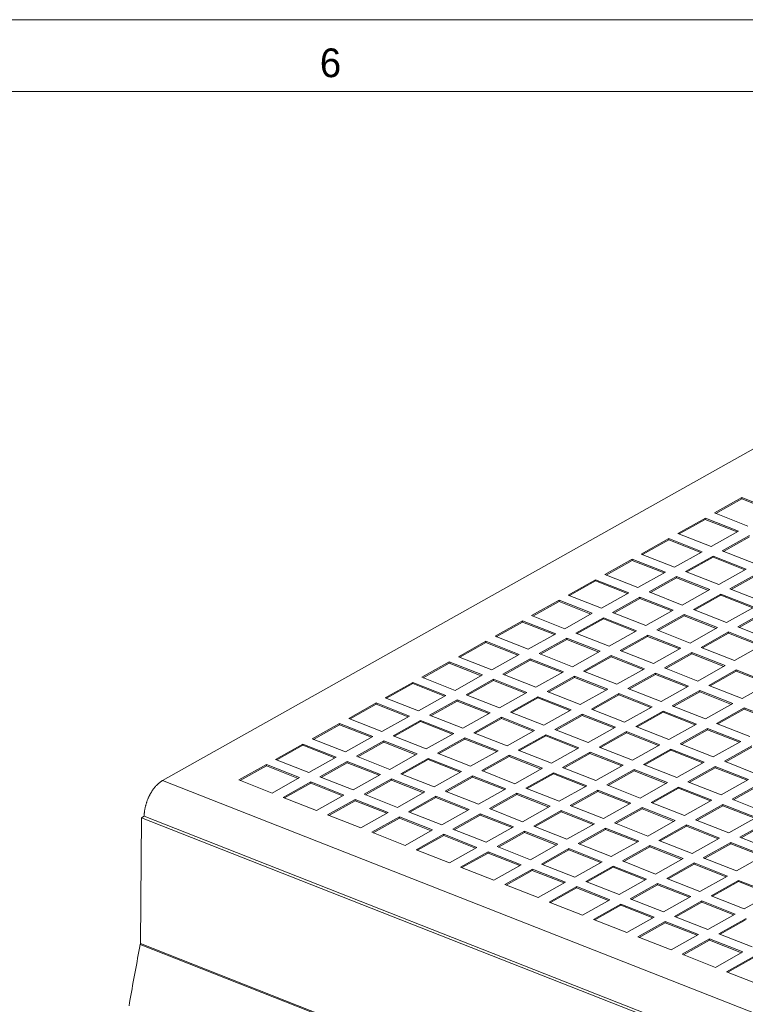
# Model space of a CAD drawing. Header units: inches. Extents: x 0 to 841, y 0 to 594.
# Tile 113 of 129: x 439 to 489, y 525 to 594. Entities that reach past the tile are written whole.
import ezdxf

# ---------------------------------------------------------------- set-up
doc = ezdxf.new("R2010")
doc.units = ezdxf.units.IN
doc.header["$LTSCALE"] = 46.255
doc.header["$MEASUREMENT"] = 0
doc.layers.get('0').update_dxf_attribs({"lineweight": 0})
doc.layers.add('02___PRT_ALL_AXES', color=7, linetype='Continuous', lineweight=0)
doc.styles.add('Proxy_972A', font='trium.ttf.shx', dxfattribs={"height": 2})

msp = doc.modelspace()

# ---------------------------------------------------------------- linework, layer by layer
at = {"color": 7, "linetype": 'Continuous'}
for p, q in [((0, 594), (841, 594)), ((836, 589), (5, 589)), ((448.6805, 541.0537), (515.5085, 578.5773)), ((483.9057, 557.8869), (481.9963, 556.8148)), ((483.905, 557.7986), (482.0883, 556.7786)), ((483.9057, 557.8869), (483.905, 557.7986)), ((486.1267, 556.9248), (483.905, 557.7986)), ((486.2195, 556.9769), (483.9057, 557.8869)), ((481.3598, 556.4574), (479.4504, 555.3853)), ((481.3598, 556.4574), (481.3591, 556.3691)), ((483.6736, 555.5474), (481.3598, 556.4574)), ((481.9963, 556.8148), (484.3101, 555.9048)), ((484.3101, 555.9048), (486.2195, 556.9769)), ((486.9907, 556.6735), (485.0813, 555.6014)), ((486.99, 556.5852), (485.1734, 555.5652)), ((486.9907, 556.6735), (486.99, 556.5852)), ((489.2117, 555.7114), (486.99, 556.5852)), ((489.3045, 555.7635), (486.9907, 556.6735)), ((481.3591, 556.3691), (479.5425, 555.3491)), ((483.5808, 555.4953), (481.3591, 556.3691)), ((487.3951, 554.6914), (489.3045, 555.7635)), ((479.4504, 555.3853), (481.7642, 554.4752)), ((481.7642, 554.4752), (483.6736, 555.5474)), ((484.4448, 555.244), (482.5354, 554.1719)), ((484.4441, 555.1557), (482.6275, 554.1357)), ((484.4448, 555.244), (484.4441, 555.1557)), ((486.6658, 554.2819), (484.4441, 555.1557)), ((486.7586, 554.334), (484.4448, 555.244)), ((485.0813, 555.6014), (487.3951, 554.6914)), ((490.0758, 555.4602), (488.1664, 554.3881)), ((490.0751, 555.3719), (488.2585, 554.3518)), ((478.8139, 555.0279), (476.9045, 553.9558)), ((478.8132, 554.9396), (476.9966, 553.9195)), ((478.8139, 555.0279), (478.8132, 554.9396)), ((481.0349, 554.0658), (478.8132, 554.9396)), ((481.1277, 554.1179), (478.8139, 555.0279)), ((488.1664, 554.3881), (490.4802, 553.478)), ((476.9045, 553.9558), (479.2183, 553.0457)), ((479.2183, 553.0457), (481.1277, 554.1179)), ((481.899, 553.8145), (479.9895, 552.7424)), ((481.8982, 553.7262), (480.0816, 552.7062)), ((481.899, 553.8145), (481.8982, 553.7262)), ((484.1199, 552.8524), (481.8982, 553.7262)), ((484.2127, 552.9045), (481.899, 553.8145)), ((482.5354, 554.1719), (484.8492, 553.2619)), ((484.8492, 553.2619), (486.7586, 554.334)), ((487.5299, 554.0307), (485.6205, 552.9586)), ((487.5292, 553.9423), (485.7126, 552.9223)), ((487.5299, 554.0307), (487.5292, 553.9423)), ((489.7509, 553.0685), (487.5292, 553.9423)), ((489.8437, 553.1207), (487.5299, 554.0307)), ((476.268, 553.5984), (474.3586, 552.5262)), ((476.2673, 553.51), (474.4507, 552.49)), ((476.268, 553.5984), (476.2673, 553.51)), ((478.489, 552.6362), (476.2673, 553.51)), ((478.5818, 552.6884), (476.268, 553.5984)), ((487.9343, 552.0485), (489.8437, 553.1207)), ((474.3586, 552.5262), (476.6724, 551.6162)), ((476.6724, 551.6162), (478.5818, 552.6884)), ((479.3531, 552.385), (477.4436, 551.3129)), ((479.3523, 552.2967), (477.5357, 551.2767)), ((479.3531, 552.385), (479.3523, 552.2967)), ((481.574, 551.4229), (479.3523, 552.2967)), ((481.6668, 551.475), (479.3531, 552.385)), ((479.9895, 552.7424), (482.3033, 551.8324)), ((482.3033, 551.8324), (484.2127, 552.9045)), ((484.984, 552.6012), (483.0746, 551.529)), ((484.9833, 552.5128), (483.1667, 551.4928)), ((484.984, 552.6012), (484.9833, 552.5128)), ((487.205, 551.639), (484.9833, 552.5128)), ((487.2978, 551.6912), (484.984, 552.6012)), ((485.6205, 552.9586), (487.9343, 552.0485)), ((490.615, 552.8173), (488.7055, 551.7452)), ((490.6142, 552.729), (488.7976, 551.709)), ((473.7221, 552.1689), (471.8127, 551.0967)), ((473.7214, 552.0805), (471.9048, 551.0605)), ((473.7221, 552.1689), (473.7214, 552.0805)), ((475.9431, 551.2067), (473.7214, 552.0805)), ((476.0359, 551.2589), (473.7221, 552.1689)), ((485.3884, 550.619), (487.2978, 551.6912)), ((488.7055, 551.7452), (491.0193, 550.8352)), ((471.8127, 551.0967), (474.1265, 550.1867)), ((474.1265, 550.1867), (476.0359, 551.2589)), ((476.8072, 550.9555), (474.8977, 549.8834)), ((476.8072, 550.9555), (476.8064, 550.8672)), ((479.121, 550.0455), (476.8072, 550.9555)), ((477.4436, 551.3129), (479.7574, 550.4029)), ((479.7574, 550.4029), (481.6668, 551.475)), ((482.4381, 551.1717), (480.5287, 550.0995)), ((482.4374, 551.0833), (480.6208, 550.0633)), ((482.4381, 551.1717), (482.4374, 551.0833)), ((484.6591, 550.2095), (482.4374, 551.0833)), ((484.7519, 550.2616), (482.4381, 551.1717)), ((483.0746, 551.529), (485.3884, 550.619)), ((488.0691, 551.3878), (486.1596, 550.3157)), ((488.0683, 551.2995), (486.2517, 550.2795)), ((488.0691, 551.3878), (488.0683, 551.2995)), ((490.29, 550.4257), (488.0683, 551.2995)), ((490.3828, 550.4778), (488.0691, 551.3878)), ((471.1762, 550.7394), (469.2668, 549.6672)), ((471.1755, 550.651), (469.3589, 549.631)), ((471.1762, 550.7394), (471.1755, 550.651)), ((473.3972, 549.7772), (471.1755, 550.651)), ((473.49, 549.8293), (471.1762, 550.7394)), ((476.8064, 550.8672), (474.9898, 549.8472)), ((479.0281, 549.9934), (476.8064, 550.8672)), ((482.8425, 549.1895), (484.7519, 550.2616)), ((486.1596, 550.3157), (488.4734, 549.4057)), ((488.4734, 549.4057), (490.3828, 550.4778)), ((469.2668, 549.6672), (471.5806, 548.7572)), ((471.5806, 548.7572), (473.49, 549.8293)), ((474.8977, 549.8834), (477.2115, 548.9734)), ((477.2115, 548.9734), (479.121, 550.0455)), ((479.8922, 549.7422), (477.9828, 548.67)), ((479.8915, 549.6538), (478.0749, 548.6338)), ((479.8922, 549.7422), (479.8915, 549.6538)), ((482.1132, 548.78), (479.8915, 549.6538)), ((482.206, 548.8321), (479.8922, 549.7422)), ((480.5287, 550.0995), (482.8425, 549.1895)), ((485.5232, 549.9583), (483.6137, 548.8862)), ((485.5224, 549.87), (483.7058, 548.85)), ((485.5232, 549.9583), (485.5224, 549.87)), ((487.7441, 548.9962), (485.5224, 549.87)), ((487.837, 549.0483), (485.5232, 549.9583)), ((468.6303, 549.3099), (466.7209, 548.2377)), ((468.6296, 549.2215), (466.813, 548.2015)), ((468.6303, 549.3099), (468.6296, 549.2215)), ((470.8513, 548.3477), (468.6296, 549.2215)), ((470.9441, 548.3998), (468.6303, 549.3099)), ((474.2613, 549.526), (472.3518, 548.4539)), ((474.2605, 549.4377), (472.4439, 548.4177)), ((474.2613, 549.526), (474.2605, 549.4377)), ((476.4822, 548.5639), (474.2605, 549.4377)), ((476.5751, 548.616), (474.2613, 549.526)), ((483.6137, 548.8862), (485.9275, 547.9762)), ((485.9275, 547.9762), (487.837, 549.0483)), ((466.7209, 548.2377), (469.0347, 547.3277)), ((469.0347, 547.3277), (470.9441, 548.3998)), ((472.3518, 548.4539), (474.6656, 547.5439)), ((474.6656, 547.5439), (476.5751, 548.616)), ((477.3463, 548.3126), (475.4369, 547.2405)), ((477.3456, 548.2243), (475.529, 547.2043)), ((477.3463, 548.3126), (477.3456, 548.2243)), ((479.5673, 547.3505), (477.3456, 548.2243)), ((479.6601, 547.4026), (477.3463, 548.3126)), ((477.9828, 548.67), (480.2966, 547.76)), ((480.2966, 547.76), (482.206, 548.8321)), ((482.9773, 548.5288), (481.0678, 547.4567)), ((482.9765, 548.4405), (481.1599, 547.4204)), ((482.9773, 548.5288), (482.9765, 548.4405)), ((485.1982, 547.5667), (482.9765, 548.4405)), ((485.2911, 547.6188), (482.9773, 548.5288)), ((488.6082, 548.7449), (486.6988, 547.6728)), ((488.6075, 548.6566), (486.7909, 547.6366)), ((488.6082, 548.7449), (488.6075, 548.6566)), ((490.8292, 547.7828), (488.6075, 548.6566)), ((490.922, 547.8349), (488.6082, 548.7449)), ((466.0844, 547.8803), (464.175, 546.8082)), ((466.0837, 547.792), (464.2671, 546.772)), ((466.0844, 547.8803), (466.0837, 547.792)), ((468.3054, 546.9182), (466.0837, 547.792)), ((468.3982, 546.9703), (466.0844, 547.8803)), ((471.7154, 548.0965), (469.806, 547.0244)), ((471.7146, 548.0082), (469.898, 546.9881)), ((471.7154, 548.0965), (471.7146, 548.0082)), ((473.9363, 547.1344), (471.7146, 548.0082)), ((474.0292, 547.1865), (471.7154, 548.0965)), ((483.3816, 546.5466), (485.2911, 547.6188)), ((486.6988, 547.6728), (489.0126, 546.7628)), ((489.0126, 546.7628), (490.922, 547.8349)), ((466.4888, 545.8982), (468.3982, 546.9703)), ((469.806, 547.0244), (472.1197, 546.1143)), ((472.1197, 546.1143), (474.0292, 547.1865)), ((474.8004, 546.8831), (472.891, 545.811)), ((474.8004, 546.8831), (474.7997, 546.7948)), ((477.1142, 545.9731), (474.8004, 546.8831)), ((475.4369, 547.2405), (477.7507, 546.3305)), ((477.7507, 546.3305), (479.6601, 547.4026)), ((480.4314, 547.0993), (478.522, 546.0272)), ((480.4306, 547.011), (478.614, 545.9909)), ((480.4314, 547.0993), (480.4306, 547.011)), ((482.6523, 546.1372), (480.4306, 547.011)), ((482.7452, 546.1893), (480.4314, 547.0993)), ((481.0678, 547.4567), (483.3816, 546.5466)), ((486.0623, 547.3154), (484.1529, 546.2433)), ((486.0616, 547.2271), (484.245, 546.2071)), ((486.0623, 547.3154), (486.0616, 547.2271)), ((488.2833, 546.3533), (486.0616, 547.2271)), ((488.3761, 546.4054), (486.0623, 547.3154)), ((463.5385, 546.4508), (461.6291, 545.3787)), ((463.5378, 546.3625), (461.7212, 545.3425)), ((463.5385, 546.4508), (463.5378, 546.3625)), ((465.7595, 545.4887), (463.5378, 546.3625)), ((465.8523, 545.5408), (463.5385, 546.4508)), ((464.175, 546.8082), (466.4888, 545.8982)), ((469.1695, 546.667), (467.2601, 545.5949)), ((469.1687, 546.5787), (467.3521, 545.5586)), ((469.1695, 546.667), (469.1687, 546.5787)), ((471.3905, 545.7049), (469.1687, 546.5787)), ((471.4833, 545.757), (469.1695, 546.667)), ((474.7997, 546.7948), (472.9831, 545.7748)), ((477.0214, 545.921), (474.7997, 546.7948)), ((480.8357, 545.1171), (482.7452, 546.1893)), ((484.1529, 546.2433), (486.4667, 545.3333)), ((486.4667, 545.3333), (488.3761, 546.4054)), ((463.9429, 544.4687), (465.8523, 545.5408)), ((467.2601, 545.5949), (469.5738, 544.6848)), ((469.5738, 544.6848), (471.4833, 545.757)), ((472.2545, 545.4536), (470.3451, 544.3815)), ((472.2545, 545.4536), (472.2538, 545.3653)), ((474.5683, 544.5436), (472.2545, 545.4536)), ((472.891, 545.811), (475.2048, 544.901)), ((475.2048, 544.901), (477.1142, 545.9731)), ((477.8855, 545.6698), (475.9761, 544.5976)), ((477.8847, 545.5814), (476.0681, 544.5614)), ((477.8855, 545.6698), (477.8847, 545.5814)), ((480.1065, 544.7076), (477.8847, 545.5814)), ((480.1993, 544.7598), (477.8855, 545.6698)), ((478.522, 546.0272), (480.8357, 545.1171)), ((483.5164, 545.8859), (481.607, 544.8138)), ((483.5157, 545.7976), (481.6991, 544.7776)), ((483.5164, 545.8859), (483.5157, 545.7976)), ((485.7374, 544.9238), (483.5157, 545.7976)), ((485.8302, 544.9759), (483.5164, 545.8859)), ((489.1474, 546.1021), (487.238, 545.0299)), ((489.1466, 546.0137), (487.33, 544.9937)), ((489.1474, 546.1021), (489.1466, 546.0137)), ((491.3683, 545.1399), (489.1466, 546.0137)), ((491.4612, 545.1921), (489.1474, 546.1021)), ((460.9926, 545.0213), (459.0832, 543.9492)), ((460.9919, 544.933), (459.1753, 543.913)), ((460.9926, 545.0213), (460.9919, 544.933)), ((463.2136, 544.0592), (460.9919, 544.933)), ((463.3064, 544.1113), (460.9926, 545.0213)), ((461.6291, 545.3787), (463.9429, 544.4687)), ((466.6236, 545.2375), (464.7142, 544.1653)), ((466.6228, 545.1491), (464.8062, 544.1291)), ((466.6236, 545.2375), (466.6228, 545.1491)), ((468.8446, 544.2753), (466.6228, 545.1491)), ((468.9374, 544.3275), (466.6236, 545.2375)), ((472.2538, 545.3653), (470.4372, 544.3453)), ((474.4755, 544.4915), (472.2538, 545.3653)), ((478.2898, 543.6876), (480.1993, 544.7598)), ((481.607, 544.8138), (483.9208, 543.9038)), ((483.9208, 543.9038), (485.8302, 544.9759)), ((487.238, 545.0299), (489.5517, 544.1199)), ((461.397, 543.0392), (463.3064, 544.1113)), ((464.7142, 544.1653), (467.028, 543.2553)), ((467.028, 543.2553), (468.9374, 544.3275)), ((470.3451, 544.3815), (472.6589, 543.4715)), ((472.6589, 543.4715), (474.5683, 544.5436)), ((475.3396, 544.2403), (473.4302, 543.1681)), ((475.3388, 544.1519), (473.5222, 543.1319)), ((475.3396, 544.2403), (475.3388, 544.1519)), ((477.5606, 543.2781), (475.3388, 544.1519)), ((477.6534, 543.3303), (475.3396, 544.2403)), ((475.9761, 544.5976), (478.2898, 543.6876)), ((480.9705, 544.4564), (479.0611, 543.3843)), ((480.9698, 544.3681), (479.1532, 543.3481)), ((480.9705, 544.4564), (480.9698, 544.3681)), ((483.1915, 543.4943), (480.9698, 544.3681)), ((483.2843, 543.5464), (480.9705, 544.4564)), ((486.6015, 544.6726), (484.6921, 543.6004)), ((486.6007, 544.5842), (484.7841, 543.5642)), ((486.6015, 544.6726), (486.6007, 544.5842)), ((488.8225, 543.7104), (486.6007, 544.5842)), ((488.9153, 543.7626), (486.6015, 544.6726)), ((458.4467, 543.5918), (456.5373, 542.5197)), ((458.446, 543.5035), (456.6294, 542.4835)), ((458.4467, 543.5918), (458.446, 543.5035)), ((460.6677, 542.6297), (458.446, 543.5035)), ((460.7605, 542.6818), (458.4467, 543.5918)), ((459.0832, 543.9492), (461.397, 543.0392)), ((464.0777, 543.808), (462.1683, 542.7358)), ((464.077, 543.7196), (462.2603, 542.6996)), ((464.0777, 543.808), (464.077, 543.7196)), ((466.2987, 542.8458), (464.077, 543.7196)), ((466.3915, 542.898), (464.0777, 543.808)), ((469.7086, 544.0241), (467.7992, 542.952)), ((469.7079, 543.9358), (467.8913, 542.9158)), ((469.7086, 544.0241), (469.7079, 543.9358)), ((471.9296, 543.062), (469.7079, 543.9358)), ((472.0224, 543.1141), (469.7086, 544.0241)), ((479.0611, 543.3843), (481.3749, 542.4743)), ((481.3749, 542.4743), (483.2843, 543.5464)), ((484.6921, 543.6004), (487.0059, 542.6904)), ((487.0059, 542.6904), (488.9153, 543.7626)), ((489.6865, 543.4592), (487.7771, 542.3871)), ((462.1683, 542.7358), (464.4821, 541.8258)), ((464.4821, 541.8258), (466.3915, 542.898)), ((467.7992, 542.952), (470.113, 542.042)), ((470.113, 542.042), (472.0224, 543.1141)), ((472.7937, 542.8108), (470.8843, 541.7386)), ((472.793, 542.7224), (470.9764, 541.7024)), ((472.7937, 542.8108), (472.793, 542.7224)), ((475.0147, 541.8486), (472.793, 542.7224)), ((475.1075, 541.9007), (472.7937, 542.8108)), ((473.4302, 543.1681), (475.744, 542.2581)), ((475.744, 542.2581), (477.6534, 543.3303)), ((478.4246, 543.0269), (476.5152, 541.9548)), ((478.4239, 542.9386), (476.6073, 541.9186)), ((478.4246, 543.0269), (478.4239, 542.9386)), ((480.6456, 542.0648), (478.4239, 542.9386)), ((480.7384, 542.1169), (478.4246, 543.0269)), ((484.0556, 543.2431), (482.1462, 542.1709)), ((484.0549, 543.1547), (482.2382, 542.1347)), ((484.0556, 543.2431), (484.0549, 543.1547)), ((486.2766, 542.2809), (484.0549, 543.1547)), ((486.3694, 542.333), (484.0556, 543.2431)), ((489.6858, 543.3709), (487.8692, 542.3509)), ((455.9008, 542.1623), (453.9914, 541.0902)), ((455.9001, 542.074), (454.0835, 541.054)), ((455.9008, 542.1623), (455.9001, 542.074)), ((458.1218, 541.2002), (455.9001, 542.074)), ((458.2146, 541.2523), (455.9008, 542.1623)), ((456.5373, 542.5197), (458.8511, 541.6097)), ((458.8511, 541.6097), (460.7605, 542.6818)), ((461.5318, 542.3785), (459.6224, 541.3063)), ((461.5311, 542.2901), (459.7145, 541.2701)), ((461.5318, 542.3785), (461.5311, 542.2901)), ((463.7528, 541.4163), (461.5311, 542.2901)), ((463.8456, 541.4684), (461.5318, 542.3785)), ((467.1627, 542.5946), (465.2533, 541.5225)), ((467.162, 542.5063), (465.3454, 541.4863)), ((467.1627, 542.5946), (467.162, 542.5063)), ((469.3837, 541.6325), (467.162, 542.5063)), ((469.4765, 541.6846), (467.1627, 542.5946)), ((478.829, 541.0448), (480.7384, 542.1169)), ((482.1462, 542.1709), (484.46, 541.2609)), ((484.46, 541.2609), (486.3694, 542.333)), ((487.1406, 542.0297), (485.2312, 540.9576)), ((487.1406, 542.0297), (487.1399, 541.9414)), ((489.4544, 541.1197), (487.1406, 542.0297)), ((487.7771, 542.3871), (490.0909, 541.4771)), ((461.9362, 540.3963), (463.8456, 541.4684)), ((465.2533, 541.5225), (467.5671, 540.6125)), ((467.5671, 540.6125), (469.4765, 541.6846)), ((470.2478, 541.3813), (468.3384, 540.3091)), ((470.2478, 541.3813), (470.2471, 541.2929)), ((472.5616, 540.4712), (470.2478, 541.3813)), ((470.8843, 541.7386), (473.1981, 540.8286)), ((473.1981, 540.8286), (475.1075, 541.9007)), ((475.8787, 541.5974), (473.9693, 540.5253)), ((475.878, 541.5091), (474.0614, 540.4891)), ((475.8787, 541.5974), (475.878, 541.5091)), ((478.0997, 540.6353), (475.878, 541.5091)), ((478.1925, 540.6874), (475.8787, 541.5974)), ((476.5152, 541.9548), (478.829, 541.0448)), ((481.5097, 541.8136), (479.6003, 540.7414)), ((481.509, 541.7252), (479.6924, 540.7052)), ((481.5097, 541.8136), (481.509, 541.7252)), ((483.7307, 540.8514), (481.509, 541.7252)), ((483.8235, 540.9035), (481.5097, 541.8136)), ((487.1399, 541.9414), (485.3233, 540.9214)), ((489.3616, 541.0676), (487.1399, 541.9414)), ((453.9914, 541.0902), (456.3052, 540.1802)), ((456.3052, 540.1802), (458.2146, 541.2523)), ((458.9859, 540.949), (457.0765, 539.8768)), ((458.9852, 540.8606), (457.1686, 539.8406)), ((458.9859, 540.949), (458.9852, 540.8606)), ((461.2069, 539.9868), (458.9852, 540.8606)), ((461.2997, 540.0389), (458.9859, 540.949)), ((459.6224, 541.3063), (461.9362, 540.3963)), ((464.6168, 541.1651), (462.7074, 540.093)), ((464.6161, 541.0768), (462.7995, 540.0568)), ((464.6168, 541.1651), (464.6161, 541.0768)), ((466.8378, 540.203), (464.6161, 541.0768)), ((466.9306, 540.2551), (464.6168, 541.1651)), ((470.2471, 541.2929), (468.4305, 540.2729)), ((472.4688, 540.4191), (470.2471, 541.2929)), ((476.2831, 539.6153), (478.1925, 540.6874)), ((479.6003, 540.7414), (481.9141, 539.8314)), ((481.9141, 539.8314), (483.8235, 540.9035)), ((485.2312, 540.9576), (487.545, 540.0476)), ((487.545, 540.0476), (489.4544, 541.1197)), ((490.2257, 540.8163), (488.3163, 539.7442)), ((490.225, 540.728), (488.4084, 539.708)), ((459.3903, 538.9668), (461.2997, 540.0389)), ((462.7074, 540.093), (465.0212, 539.183)), ((465.0212, 539.183), (466.9306, 540.2551)), ((468.3384, 540.3091), (470.6522, 539.3991)), ((470.6522, 539.3991), (472.5616, 540.4712)), ((473.3328, 540.1679), (471.4234, 539.0958)), ((473.3321, 540.0796), (471.5155, 539.0595)), ((473.3328, 540.1679), (473.3321, 540.0796)), ((475.5538, 539.2058), (473.3321, 540.0796)), ((475.6466, 539.2579), (473.3328, 540.1679)), ((473.9693, 540.5253), (476.2831, 539.6153)), ((478.9638, 540.384), (477.0544, 539.3119)), ((478.9631, 540.2957), (477.1465, 539.2757)), ((478.9638, 540.384), (478.9631, 540.2957)), ((481.1848, 539.4219), (478.9631, 540.2957)), ((481.2776, 539.474), (478.9638, 540.384)), ((484.5947, 540.6002), (482.6853, 539.5281)), ((484.594, 540.5119), (482.7774, 539.4918)), ((484.5947, 540.6002), (484.594, 540.5119)), ((486.8157, 539.6381), (484.594, 540.5119)), ((486.9085, 539.6902), (484.5947, 540.6002)), ((457.0765, 539.8768), (459.3903, 538.9668)), ((462.071, 539.7356), (460.1615, 538.6635)), ((462.0702, 539.6473), (460.2536, 538.6272)), ((462.071, 539.7356), (462.0702, 539.6473)), ((464.2919, 538.7735), (462.0702, 539.6473)), ((464.3847, 538.8256), (462.071, 539.7356)), ((467.7019, 539.9517), (465.7925, 538.8796)), ((467.7012, 539.8634), (465.8846, 538.8434)), ((467.7019, 539.9517), (467.7012, 539.8634)), ((469.9229, 538.9896), (467.7012, 539.8634)), ((470.0157, 539.0417), (467.7019, 539.9517)), ((477.0544, 539.3119), (479.3682, 538.4019)), ((479.3682, 538.4019), (481.2776, 539.474)), ((482.6853, 539.5281), (484.9991, 538.618)), ((484.9991, 538.618), (486.9085, 539.6902)), ((487.6798, 539.3868), (485.7704, 538.3147)), ((487.6791, 539.2985), (485.8625, 538.2785)), ((487.6798, 539.3868), (487.6791, 539.2985)), ((489.9008, 538.4247), (487.6791, 539.2985)), ((489.9936, 538.4768), (487.6798, 539.3868)), ((488.3163, 539.7442), (490.6301, 538.8342)), ((460.1615, 538.6635), (462.4753, 537.7534)), ((462.4753, 537.7534), (464.3847, 538.8256)), ((465.7925, 538.8796), (468.1063, 537.9696)), ((468.1063, 537.9696), (470.0157, 539.0417)), ((470.787, 538.7384), (468.8775, 537.6663)), ((470.7862, 538.6501), (468.9696, 537.63)), ((470.787, 538.7384), (470.7862, 538.6501)), ((473.0079, 537.7763), (470.7862, 538.6501)), ((473.1007, 537.8284), (470.787, 538.7384)), ((471.4234, 539.0958), (473.7372, 538.1857)), ((473.7372, 538.1857), (475.6466, 539.2579)), ((476.4179, 538.9545), (474.5085, 537.8824)), ((476.4172, 538.8662), (474.6006, 537.8462)), ((476.4179, 538.9545), (476.4172, 538.8662)), ((478.6389, 537.9924), (476.4172, 538.8662)), ((478.7317, 538.0445), (476.4179, 538.9545)), ((482.0489, 539.1707), (480.1394, 538.0986)), ((482.0481, 539.0824), (480.2315, 538.0623)), ((482.0489, 539.1707), (482.0481, 539.0824)), ((484.2698, 538.2086), (482.0481, 539.0824)), ((484.3626, 538.2607), (482.0489, 539.1707)), ((447.129, 529.706), (447.2019, 538.4651)), ((447.3929, 538.5723), (447.2019, 538.4651)), ((582.173, 485.3807), (447.2019, 538.4651)), ((465.156, 538.5222), (463.2466, 537.4501)), ((465.1553, 538.4339), (463.3387, 537.4139)), ((465.156, 538.5222), (465.1553, 538.4339)), ((467.377, 537.5601), (465.1553, 538.4339)), ((467.4698, 537.6122), (465.156, 538.5222)), ((476.8223, 536.9724), (478.7317, 538.0445)), ((480.1394, 538.0986), (482.4532, 537.1885)), ((482.4532, 537.1885), (484.3626, 538.2607)), ((485.1339, 537.9573), (483.2245, 536.8852)), ((485.1339, 537.9573), (485.1332, 537.869)), ((487.4477, 537.0473), (485.1339, 537.9573)), ((485.7704, 538.3147), (488.0842, 537.4047)), ((488.0842, 537.4047), (489.9936, 538.4768)), ((490.7649, 538.1735), (488.8554, 537.1013)), ((490.7641, 538.0851), (488.9475, 537.0651)), ((463.2466, 537.4501), (465.5604, 536.5401)), ((465.5604, 536.5401), (467.4698, 537.6122)), ((468.2411, 537.3089), (466.3316, 536.2367)), ((468.2403, 537.2205), (466.4237, 536.2005)), ((468.2411, 537.3089), (468.2403, 537.2205)), ((470.462, 536.3467), (468.2403, 537.2205)), ((470.5548, 536.3989), (468.2411, 537.3089)), ((468.8775, 537.6663), (471.1913, 536.7562)), ((471.1913, 536.7562), (473.1007, 537.8284)), ((473.872, 537.525), (471.9626, 536.4529)), ((473.8713, 537.4367), (472.0547, 536.4167)), ((473.872, 537.525), (473.8713, 537.4367)), ((476.093, 536.5629), (473.8713, 537.4367)), ((476.1858, 536.615), (473.872, 537.525)), ((474.5085, 537.8824), (476.8223, 536.9724)), ((479.503, 537.7412), (477.5935, 536.669)), ((479.5022, 537.6528), (477.6856, 536.6328)), ((479.503, 537.7412), (479.5022, 537.6528)), ((481.7239, 536.779), (479.5022, 537.6528)), ((481.8167, 536.8312), (479.503, 537.7412)), ((485.1332, 537.869), (483.3166, 536.849)), ((487.3549, 536.9952), (485.1332, 537.869)), ((474.2764, 535.5429), (476.1858, 536.615)), ((477.5935, 536.669), (479.9073, 535.759)), ((479.9073, 535.759), (481.8167, 536.8312)), ((483.2245, 536.8852), (485.5383, 535.9752)), ((485.5383, 535.9752), (487.4477, 537.0473)), ((488.219, 536.744), (486.3095, 535.6718)), ((488.2182, 536.6556), (486.4016, 535.6356)), ((488.219, 536.744), (488.2182, 536.6556)), ((490.4399, 535.7818), (488.2182, 536.6556)), ((490.5327, 535.834), (488.219, 536.744)), ((488.8554, 537.1013), (491.1692, 536.1913)), ((466.3316, 536.2367), (468.6454, 535.3267)), ((468.6454, 535.3267), (470.5548, 536.3989)), ((471.3261, 536.0955), (469.4167, 535.0234)), ((471.3254, 536.0072), (469.5088, 534.9872)), ((471.3261, 536.0955), (471.3254, 536.0072)), ((473.5471, 535.1334), (471.3254, 536.0072)), ((473.6399, 535.1855), (471.3261, 536.0955)), ((471.9626, 536.4529), (474.2764, 535.5429)), ((476.9571, 536.3117), (475.0476, 535.2395)), ((476.9563, 536.2233), (475.1397, 535.2033)), ((476.9571, 536.3117), (476.9563, 536.2233)), ((479.178, 535.3495), (476.9563, 536.2233)), ((479.2709, 535.4017), (476.9571, 536.3117)), ((482.588, 536.5278), (480.6786, 535.4557)), ((482.5873, 536.4395), (480.7707, 535.4195)), ((482.588, 536.5278), (482.5873, 536.4395)), ((484.809, 535.5657), (482.5873, 536.4395)), ((484.9018, 535.6178), (482.588, 536.5278)), ((471.7305, 534.1134), (473.6399, 535.1855)), ((475.0476, 535.2395), (477.3614, 534.3295)), ((477.3614, 534.3295), (479.2709, 535.4017)), ((480.6786, 535.4557), (482.9924, 534.5457)), ((482.9924, 534.5457), (484.9018, 535.6178)), ((485.6731, 535.3145), (483.7636, 534.2423)), ((485.6723, 535.2261), (483.8557, 534.2061)), ((485.6731, 535.3145), (485.6723, 535.2261)), ((487.894, 534.3523), (485.6723, 535.2261)), ((487.9869, 534.4044), (485.6731, 535.3145)), ((486.3095, 535.6718), (488.6233, 534.7618)), ((488.6233, 534.7618), (490.5327, 535.834)), ((469.4167, 535.0234), (471.7305, 534.1134)), ((474.4112, 534.8822), (472.5017, 533.81)), ((474.4104, 534.7938), (472.5938, 533.7738)), ((474.4112, 534.8822), (474.4104, 534.7938)), ((476.6321, 533.92), (474.4104, 534.7938)), ((476.725, 533.9721), (474.4112, 534.8822)), ((480.0421, 535.0983), (478.1327, 534.0262)), ((480.0414, 535.01), (478.2248, 533.99)), ((480.0421, 535.0983), (480.0414, 535.01)), ((482.2631, 534.1362), (480.0414, 535.01)), ((482.3559, 534.1883), (480.0421, 535.0983)), ((472.5017, 533.81), (474.8155, 532.9)), ((474.8155, 532.9), (476.725, 533.9721)), ((478.1327, 534.0262), (480.4465, 533.1162)), ((480.4465, 533.1162), (482.3559, 534.1883)), ((483.1272, 533.885), (481.2177, 532.8128)), ((483.1264, 533.7966), (481.3098, 532.7766)), ((483.1272, 533.885), (483.1264, 533.7966)), ((485.3481, 532.9228), (483.1264, 533.7966)), ((485.441, 532.9749), (483.1272, 533.885)), ((483.7636, 534.2423), (486.0774, 533.3323)), ((486.0774, 533.3323), (487.9869, 534.4044)), ((488.7581, 534.1011), (486.8487, 533.029)), ((488.7574, 534.0128), (486.9408, 532.9928)), ((488.7581, 534.1011), (488.7574, 534.0128)), ((490.9791, 533.139), (488.7574, 534.0128)), ((491.0719, 533.1911), (488.7581, 534.1011)), ((477.4962, 533.6688), (475.5868, 532.5967)), ((477.4955, 533.5805), (475.6789, 532.5605)), ((477.4962, 533.6688), (477.4955, 533.5805)), ((479.7172, 532.7067), (477.4955, 533.5805)), ((479.81, 532.7588), (477.4962, 533.6688)), ((489.1625, 532.119), (491.0719, 533.1911)), ((475.5868, 532.5967), (477.9006, 531.6867)), ((477.9006, 531.6867), (479.81, 532.7588)), ((480.5813, 532.4554), (478.6719, 531.3833)), ((480.5813, 532.4554), (480.5805, 532.3671)), ((482.8951, 531.5454), (480.5813, 532.4554)), ((481.2177, 532.8128), (483.5315, 531.9028)), ((483.5315, 531.9028), (485.441, 532.9749)), ((486.2122, 532.6716), (484.3028, 531.5995)), ((486.2115, 532.5833), (484.3949, 531.5632)), ((486.2122, 532.6716), (486.2115, 532.5833)), ((488.4332, 531.7095), (486.2115, 532.5833)), ((488.526, 531.7616), (486.2122, 532.6716)), ((486.8487, 533.029), (489.1625, 532.119)), ((480.5805, 532.3671), (478.7639, 531.3471)), ((482.8022, 531.4933), (480.5805, 532.3671)), ((486.6166, 530.6894), (488.526, 531.7616)), ((478.6719, 531.3833), (480.9856, 530.4733)), ((480.9856, 530.4733), (482.8951, 531.5454)), ((483.6663, 531.2421), (481.7569, 530.17)), ((483.6656, 531.1538), (481.849, 530.1337)), ((483.6663, 531.2421), (483.6656, 531.1538)), ((485.8873, 530.28), (483.6656, 531.1538)), ((485.9801, 530.3321), (483.6663, 531.2421)), ((484.3028, 531.5995), (486.6166, 530.6894)), ((489.2973, 531.4582), (487.3879, 530.3861)), ((489.2965, 531.3699), (487.4799, 530.3499)), ((487.3879, 530.3861), (489.7016, 529.4761)), ((481.7569, 530.17), (484.0707, 529.2599)), ((484.0707, 529.2599), (485.9801, 530.3321)), ((486.7514, 530.0287), (484.842, 528.9566)), ((486.7506, 529.9404), (484.934, 528.9204)), ((486.7514, 530.0287), (486.7506, 529.9404)), ((488.9724, 529.0666), (486.7506, 529.9404)), ((489.0652, 529.1187), (486.7514, 530.0287)), ((487.1557, 528.0466), (489.0652, 529.1187)), ((484.842, 528.9566), (487.1557, 528.0466)), ((489.8364, 528.8154), (487.927, 527.7432)), ((489.8357, 528.727), (488.0191, 527.707)), ((487.927, 527.7432), (490.2408, 526.8332))]:
    msp.add_line(p, q, dxfattribs=at)
at = {"color": 9, "linetype": 'Continuous'}
for p, q in [((448.6805, 541.0537), (583.6516, 487.9693)), ((582.1001, 476.6216), (447.129, 529.706)), ((582.0922, 476.5448), (447.1211, 529.6292))]:
    msp.add_line(p, q, dxfattribs=at)
at = {"color": 3, "linetype": 'Continuous'}
msp.add_line((582.364, 485.4879), (447.3929, 538.5723), dxfattribs=at)
at = {"color": 7, "linetype": 'Continuous'}
for points in [[(447.3929, 538.5723), (447.3935, 538.6112), (447.3948, 538.6503), (447.3966, 538.6895), (447.3991, 538.7288), (447.4021, 538.7683), (447.4057, 538.8079), (447.4099, 538.8476), (447.4146, 538.8873), (447.4199, 538.9271), (447.4257, 538.9669), (447.432, 539.0067), (447.4389, 539.0465), (447.4462, 539.0862), (447.4541, 539.1259), (447.4624, 539.1655), (447.4713, 539.2051), (447.4806, 539.2445), (447.4904, 539.2838), (447.5006, 539.323), (447.5113, 539.3621), (447.5225, 539.4011), (447.5342, 539.4399), (447.5463, 539.4787), (447.5588, 539.5172), (447.5718, 539.5557), (447.5853, 539.5939), (447.5992, 539.632), (447.6135, 539.67), (447.6282, 539.7078), (447.6434, 539.7454), (447.6591, 539.7828), (447.6751, 539.82), (447.6915, 539.8571), (447.7084, 539.8938), (447.7256, 539.9304), (447.7433, 539.9667), (447.7613, 540.0027), (447.7797, 540.0384), (447.7984, 540.0738), (447.8175, 540.1089), (447.837, 540.1436), (447.8567, 540.178), (447.8768, 540.212), (447.8973, 540.2457), (447.918, 540.2789), (447.9391, 540.3117), (447.9604, 540.3441), (447.9821, 540.3761), (448.004, 540.4076), (448.0263, 540.4387), (448.0489, 540.4694), (448.0718, 540.4996), (448.095, 540.5294), (448.1185, 540.5588), (448.1424, 540.5877), (448.1666, 540.6162), (448.1911, 540.6442), (448.216, 540.6718), (448.2411, 540.6989), (448.2666, 540.7255), (448.2925, 540.7517), (448.3186, 540.7774), (448.3451, 540.8026), (448.3718, 540.8272), (448.3989, 540.8513), (448.4261, 540.8748), (448.4536, 540.8976), (448.4814, 540.9197), (448.5093, 540.9412), (448.5375, 540.9619), (448.5658, 540.9819), (448.5943, 541.0011), (448.6229, 541.0195), (448.6517, 541.0371), (448.6805, 541.0537)], [(447.129, 529.706), (447.129, 529.7043), (447.129, 529.7027), (447.129, 529.701), (447.1289, 529.6993), (447.1289, 529.6976), (447.1288, 529.696), (447.1288, 529.6943), (447.1287, 529.6926), (447.1286, 529.6909), (447.1285, 529.6892), (447.1284, 529.6875), (447.1283, 529.6858), (447.1282, 529.6841), (447.1281, 529.6824), (447.128, 529.6807), (447.1279, 529.679), (447.1277, 529.6773), (447.1276, 529.6756), (447.1274, 529.6739), (447.1273, 529.6722), (447.1271, 529.6705), (447.1269, 529.6688), (447.1268, 529.6671), (447.1266, 529.6654), (447.1264, 529.6637), (447.1262, 529.6619), (447.126, 529.6602), (447.1258, 529.6585), (447.1256, 529.6568), (447.1253, 529.6551), (447.1251, 529.6534), (447.1249, 529.6517), (447.1246, 529.6499), (447.1244, 529.6482), (447.1241, 529.6465), (447.1238, 529.6448), (447.1236, 529.643), (447.1233, 529.6413), (447.123, 529.6396), (447.1227, 529.6379), (447.1224, 529.6361), (447.1221, 529.6344), (447.1218, 529.6327), (447.1214, 529.631), (447.1211, 529.6292)], [(446.3387, 525.3775), (446.3804, 525.6136), (446.4224, 525.8497), (446.4645, 526.0858), (446.5068, 526.3219), (446.5494, 526.558), (446.5921, 526.7942), (446.6351, 527.0303), (446.6782, 527.2665), (446.7216, 527.5026), (446.7651, 527.7388), (446.8089, 527.975), (446.8529, 528.2113), (446.8971, 528.4475), (446.9415, 528.6838), (446.9861, 528.9201), (447.0309, 529.1564), (447.0759, 529.3928), (447.1211, 529.6292)]]:
    msp.add_lwpolyline(points, dxfattribs=at)
at = {"layer": '02___PRT_ALL_AXES', "color": 7, "linetype": 'Continuous'}
for p, q in [((488.9975, 560.7459), (487.0881, 559.6738)), ((488.9967, 560.6576), (487.1801, 559.6376)), ((488.9975, 560.7459), (488.9967, 560.6576)), ((491.2185, 559.7838), (488.9967, 560.6576)), ((491.3113, 559.8359), (488.9975, 560.7459)), ((486.4516, 559.3164), (484.5422, 558.2443)), ((486.4508, 559.2281), (484.6342, 558.2081)), ((486.4516, 559.3164), (486.4508, 559.2281)), ((488.6726, 558.3543), (486.4508, 559.2281)), ((488.7654, 558.4064), (486.4516, 559.3164)), ((487.0881, 559.6738), (489.4018, 558.7638)), ((484.5422, 558.2443), (486.856, 557.3343)), ((486.856, 557.3343), (488.7654, 558.4064)), ((489.5366, 558.1031), (487.6272, 557.0309)), ((489.5359, 558.0147), (487.7193, 556.9947)), ((487.6272, 557.0309), (489.941, 556.1209))]:
    msp.add_line(p, q, dxfattribs=at)

# ---------------------------------------------------------------- texts
at = {"color": 7, "linetype": 'Continuous', "style": 'Proxy_972A'}
msp.add_text('6', height=2, dxfattribs=at).set_placement((459.619, 590))

doc.saveas('drawing.dxf')
